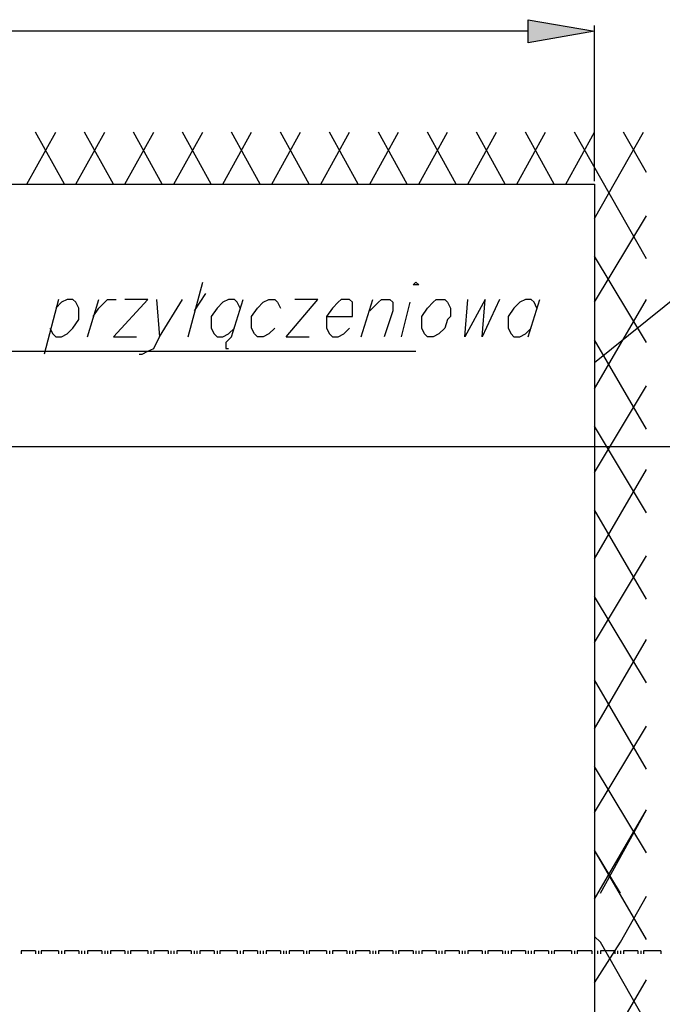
# Model space of a CAD drawing. Header units: centimetres. Extents: x 843425950 to 843478602, y 588811213 to 588851397.
# Tile 87 of 89: x 843468260 to 843469204, y 588820992 to 588822438. Entities that reach past the tile are written whole.
import ezdxf

# ---------------------------------------------------------------- set-up
doc = ezdxf.new("R2010")
doc.units = ezdxf.units.CM
doc.header["$MEASUREMENT"] = 0
doc.layers.get('0').update_dxf_attribs({"lineweight": 5})

msp = doc.modelspace()

# ---------------------------------------------------------------- hatches: boundary and pattern name
at = {"lineweight": 25}
h = msp.add_hatch(color=0, dxfattribs=at)
h.dxf.hatch_style = 2
h.paths.add_polyline_path([(843469006.93914, 588822404.23011), (843469006.93914, 588822438.09681), (843469104.30584, 588822421.16346)])

# ---------------------------------------------------------------- linework, layer by layer
at = {"color": 0, "lineweight": 25}
for points in [[(843469006.93914, 588822404.23011), (843469006.93914, 588822438.09681), (843469104.30584, 588822421.16346)], [(843468837.60584, 588822048.63011), (843468841.83914, 588822052.86346), (843468846.07249, 588822048.63011)], [(843468871.47249, 588822027.46346), (843468884.17249, 588822027.46346), (843468888.40584, 588822023.23011), (843468892.63914, 588822014.76346), (843468892.63914, 588822002.06346), (843468888.40584, 588821997.83011), (843468884.17249, 588821985.13011), (843468875.70584, 588821976.66346), (843468867.23914, 588821972.43011), (843468858.77249, 588821972.43011), (843468854.53914, 588821976.66346), (843468850.30584, 588821985.13011), (843468850.30584, 588822002.06346), (843468858.77249, 588822014.76346), (843468867.23914, 588822023.23011)]]:
    msp.add_lwpolyline(points, close=True, dxfattribs=at)
for points in [[(843469006.93914, 588822421.16346), (843467457.53914, 588822421.16346)], [(843469104.30584, 588822201.03011), (843469104.30584, 588822429.63011)], [(843468270.33914, 588822196.79681), (843468312.67249, 588822272.99681)], [(843468270.33914, 588822196.79681), (843468312.67249, 588822272.99681)], [(843468325.37249, 588822196.79681), (843468283.03914, 588822272.99681)], [(843468325.37249, 588822196.79681), (843468283.03914, 588822272.99681)], [(843468342.30584, 588822196.79681), (843468384.63914, 588822272.99681)], [(843468342.30584, 588822196.79681), (843468384.63914, 588822272.99681)], [(843468397.33914, 588822196.79681), (843468355.00584, 588822272.99681)], [(843468397.33914, 588822196.79681), (843468355.00584, 588822272.99681)], [(843468414.27249, 588822196.79681), (843468456.60584, 588822272.99681)], [(843468414.27249, 588822196.79681), (843468456.60584, 588822272.99681)], [(843468469.30584, 588822196.79681), (843468426.97249, 588822272.99681)], [(843468469.30584, 588822196.79681), (843468426.97249, 588822272.99681)], [(843468486.23914, 588822196.79681), (843468528.57249, 588822272.99681)], [(843468486.23914, 588822196.79681), (843468528.57249, 588822272.99681)], [(843468541.27249, 588822196.79681), (843468498.93914, 588822272.99681)], [(843468541.27249, 588822196.79681), (843468498.93914, 588822272.99681)], [(843468558.20584, 588822196.79681), (843468600.53914, 588822272.99681)], [(843468558.20584, 588822196.79681), (843468600.53914, 588822272.99681)], [(843468613.23914, 588822196.79681), (843468570.90584, 588822272.99681)], [(843468613.23914, 588822196.79681), (843468570.90584, 588822272.99681)], [(843468630.17249, 588822196.79681), (843468672.50584, 588822272.99681)], [(843468630.17249, 588822196.79681), (843468672.50584, 588822272.99681)], [(843468685.20584, 588822196.79681), (843468642.87249, 588822272.99681)], [(843468685.20584, 588822196.79681), (843468642.87249, 588822272.99681)], [(843468702.13914, 588822196.79681), (843468744.47249, 588822272.99681)], [(843468702.13914, 588822196.79681), (843468744.47249, 588822272.99681)], [(843468757.17249, 588822196.79681), (843468714.83914, 588822272.99681)], [(843468757.17249, 588822196.79681), (843468714.83914, 588822272.99681)], [(843468774.10584, 588822196.79681), (843468816.43914, 588822272.99681)], [(843468774.10584, 588822196.79681), (843468816.43914, 588822272.99681)], [(843468829.13914, 588822196.79681), (843468786.80584, 588822272.99681)], [(843468829.13914, 588822196.79681), (843468786.80584, 588822272.99681)], [(843468846.07249, 588822196.79681), (843468888.40584, 588822272.99681)], [(843468846.07249, 588822196.79681), (843468888.40584, 588822272.99681)], [(843468901.10584, 588822196.79681), (843468858.77249, 588822272.99681)], [(843468901.10584, 588822196.79681), (843468858.77249, 588822272.99681)], [(843468918.03914, 588822196.79681), (843468960.37249, 588822272.99681)], [(843468918.03914, 588822196.79681), (843468960.37249, 588822272.99681)], [(843468973.07249, 588822196.79681), (843468930.73914, 588822272.99681)], [(843468973.07249, 588822196.79681), (843468930.73914, 588822272.99681)], [(843468990.00584, 588822196.79681), (843469032.33914, 588822272.99681)], [(843468990.00584, 588822196.79681), (843469032.33914, 588822272.99681)], [(843469045.03914, 588822196.79681), (843469002.70584, 588822272.99681)], [(843469045.03914, 588822196.79681), (843469002.70584, 588822272.99681)], [(843469061.97249, 588822196.79681), (843469104.30584, 588822272.99681)], [(843469061.97249, 588822196.79681), (843469104.30584, 588822272.99681)], [(843469180.50584, 588822086.73011), (843469074.67249, 588822272.99681)], [(843469180.50584, 588822086.73011), (843469074.67249, 588822272.99681)], [(843469104.30584, 588822145.99681), (843469176.27249, 588822272.99681)], [(843469104.30584, 588822145.99681), (843469176.27249, 588822272.99681)], [(843469180.50584, 588822213.73011), (843469146.63914, 588822272.99681)], [(843469180.50584, 588822213.73011), (843469146.63914, 588822272.99681)], [(843465802.30584, 588817048.26346), (843465802.30584, 588822196.79681), (843469104.30584, 588822196.79681), (843469104.30584, 588817048.26346)], [(843465802.30584, 588822196.79681), (843469104.30584, 588822196.79681)], [(843469104.30584, 588822196.79681), (843469104.30584, 588817035.56346)], [(843469383.70584, 588822158.69681), (843469104.30584, 588821934.33011)], [(843469104.30584, 588822023.23011), (843469180.50584, 588822150.23011)], [(843469104.30584, 588822023.23011), (843469180.50584, 588822150.23011)], [(843469180.50584, 588821963.96346), (843469104.30584, 588822090.96346)], [(843469180.50584, 588821963.96346), (843469104.30584, 588822090.96346)], [(843468507.40584, 588821972.43011), (843468528.57249, 588822052.86346)], [(843468532.80584, 588822035.93011), (843468515.87249, 588822010.53011)], [(843468316.90584, 588822027.46346), (843468295.73914, 588821947.03011)], [(843468304.20584, 588821985.13011), (843468308.43914, 588821976.66346), (843468312.67249, 588821972.43011), (843468321.13914, 588821972.43011), (843468329.60584, 588821976.66346), (843468338.07249, 588821985.13011), (843468346.53914, 588821997.83011), (843468346.53914, 588822014.76346), (843468342.30584, 588822023.23011), (843468338.07249, 588822027.46346), (843468329.60584, 588822027.46346), (843468321.13914, 588822023.23011), (843468312.67249, 588822014.76346)], [(843468359.23914, 588821972.43011), (843468376.17249, 588822027.46346)], [(843468367.70584, 588822002.06346), (843468376.17249, 588822014.76346), (843468384.63914, 588822023.23011), (843468388.87249, 588822027.46346), (843468401.57249, 588822027.46346)], [(843468397.33914, 588821972.43011), (843468448.13914, 588822027.46346), (843468414.27249, 588822027.46346)], [(843468435.43914, 588821947.03011), (843468439.67249, 588821947.03011), (843468448.13914, 588821951.26346), (843468456.60584, 588821955.49681), (843468465.07249, 588821972.43011), (843468498.93914, 588822027.46346)], [(843468460.83914, 588822027.46346), (843468465.07249, 588821972.43011)], [(843468583.60584, 588822014.76346), (843468579.37249, 588822023.23011), (843468575.13914, 588822027.46346), (843468566.67249, 588822027.46346), (843468558.20584, 588822023.23011), (843468549.73914, 588822014.76346), (843468541.27249, 588822002.06346), (843468541.27249, 588821985.13011), (843468545.50584, 588821976.66346), (843468549.73914, 588821972.43011), (843468558.20584, 588821972.43011), (843468566.67249, 588821976.66346), (843468575.13914, 588821985.13011)], [(843468570.90584, 588821972.43011), (843468587.83914, 588822027.46346)], [(843468634.40584, 588821985.13011), (843468625.93914, 588821976.66346), (843468617.47249, 588821972.43011), (843468609.00584, 588821972.43011), (843468604.77249, 588821976.66346), (843468600.53914, 588821985.13011), (843468600.53914, 588822002.06346), (843468609.00584, 588822014.76346), (843468617.47249, 588822023.23011), (843468625.93914, 588822027.46346), (843468634.40584, 588822027.46346), (843468638.63914, 588822023.23011), (843468642.87249, 588822014.76346)], [(843468651.33914, 588821972.43011), (843468697.90584, 588822027.46346), (843468664.03914, 588822027.46346)], [(843468710.60584, 588822002.06346), (843468748.70584, 588822002.06346), (843468748.70584, 588822023.23011), (843468744.47249, 588822027.46346), (843468731.77249, 588822027.46346), (843468727.53914, 588822023.23011), (843468719.07249, 588822014.76346), (843468710.60584, 588822002.06346), (843468710.60584, 588821985.13011), (843468714.83914, 588821976.66346), (843468719.07249, 588821972.43011), (843468727.53914, 588821972.43011), (843468736.00584, 588821976.66346), (843468744.47249, 588821985.13011)], [(843468761.40584, 588821972.43011), (843468778.33914, 588822027.46346)], [(843468774.10584, 588822010.53011), (843468786.80584, 588822023.23011), (843468791.03914, 588822027.46346), (843468803.73914, 588822027.46346), (843468807.97249, 588822023.23011), (843468807.97249, 588822010.53011), (843468795.27249, 588821972.43011)], [(843468820.67249, 588821972.43011), (843468833.37249, 588822023.23011)], [(843468913.80584, 588821972.43011), (843468918.03914, 588822027.46346)], [(843468943.43914, 588822027.46346), (843468913.80584, 588821972.43011)], [(843468939.20584, 588821972.43011), (843468943.43914, 588822027.46346)], [(843468964.60584, 588822027.46346), (843468939.20584, 588821972.43011)], [(843469019.63914, 588822014.76346), (843469015.40584, 588822023.23011), (843469011.17249, 588822027.46346), (843469002.70584, 588822027.46346), (843468994.23914, 588822023.23011), (843468985.77249, 588822014.76346), (843468977.30584, 588822002.06346), (843468977.30584, 588821985.13011), (843468981.53914, 588821976.66346), (843468985.77249, 588821972.43011), (843468994.23914, 588821972.43011), (843469002.70584, 588821976.66346), (843469011.17249, 588821985.13011)], [(843469006.93914, 588821972.43011), (843469023.87249, 588822027.46346)], [(843469104.30584, 588821896.23011), (843469180.50584, 588822027.46346)], [(843469104.30584, 588821896.23011), (843469180.50584, 588822027.46346)], [(843468397.33914, 588821972.43011), (843468431.20584, 588821972.43011)], [(843468570.90584, 588821972.43011), (843468566.67249, 588821968.19681), (843468562.43914, 588821963.96346), (843468562.43914, 588821955.49681), (843468566.67249, 588821955.49681)], [(843468651.33914, 588821972.43011), (843468685.20584, 588821972.43011)], [(843469180.50584, 588821836.96346), (843469104.30584, 588821968.19681)], [(843469180.50584, 588821836.96346), (843469104.30584, 588821968.19681)], [(843467842.77249, 588821951.26346), (843468841.83914, 588821951.26346)], [(843469104.30584, 588821773.46346), (843469180.50584, 588821900.46346)], [(843469104.30584, 588821773.46346), (843469180.50584, 588821900.46346)], [(843469180.50584, 588821714.19681), (843469104.30584, 588821841.19681)], [(843469180.50584, 588821714.19681), (843469104.30584, 588821841.19681)], [(843467466.00584, 588821811.56346), (843470048.33914, 588821811.56346)], [(843469104.30584, 588821646.46346), (843469180.50584, 588821777.69681)], [(843469104.30584, 588821646.46346), (843469180.50584, 588821777.69681)], [(843469180.50584, 588821587.19681), (843469104.30584, 588821718.43011)], [(843469180.50584, 588821587.19681), (843469104.30584, 588821718.43011)], [(843469104.30584, 588821523.69681), (843469180.50584, 588821650.69681)], [(843469104.30584, 588821523.69681), (843469180.50584, 588821650.69681)], [(843469180.50584, 588821464.43011), (843469104.30584, 588821591.43011)], [(843469180.50584, 588821464.43011), (843469104.30584, 588821591.43011)], [(843469104.30584, 588821396.69681), (843469180.50584, 588821527.93011)], [(843469104.30584, 588821396.69681), (843469180.50584, 588821527.93011)], [(843469180.50584, 588821337.43011), (843469104.30584, 588821468.66346)], [(843469180.50584, 588821337.43011), (843469104.30584, 588821468.66346)], [(843469104.30584, 588821273.93011), (843469180.50584, 588821400.93011)], [(843469104.30584, 588821273.93011), (843469180.50584, 588821400.93011)], [(843469180.50584, 588821214.66346), (843469104.30584, 588821341.66346)], [(843469180.50584, 588821214.66346), (843469104.30584, 588821341.66346)], [(843469104.30584, 588821146.93011), (843469180.50584, 588821278.16346)], [(843469112.77249, 588821155.39681), (843469180.50584, 588821278.16346)], [(843469142.40584, 588821155.39681), (843469104.30584, 588821218.89681)], [(843469180.50584, 588821087.66346), (843469104.30584, 588821218.89681)], [(843469142.40584, 588821083.43011), (843469180.50584, 588821151.16346)], [(843469112.77249, 588821083.43011), (843469104.30584, 588821091.89681)], [(843469104.30584, 588821024.16346), (843469142.40584, 588821083.43011)], [(843469180.50584, 588820964.89681), (843469112.77249, 588821083.43011)], [(843468266.10584, 588821070.73011), (843468261.87249, 588821070.73011)], [(843468261.87249, 588821070.73011), (843468261.87249, 588821066.49681)], [(843468270.33914, 588821070.73011), (843468266.10584, 588821070.73011)], [(843468274.57249, 588821070.73011), (843468270.33914, 588821070.73011)], [(843468278.80584, 588821070.73011), (843468274.57249, 588821070.73011)], [(843468283.03914, 588821070.73011), (843468278.80584, 588821070.73011)], [(843468283.03914, 588821070.73011), (843468283.03914, 588821066.49681)], [(843468287.27249, 588821070.73011), (843468287.27249, 588821066.49681)], [(843468295.73914, 588821070.73011), (843468291.50584, 588821070.73011)], [(843468291.50584, 588821070.73011), (843468291.50584, 588821066.49681)], [(843468299.97249, 588821070.73011), (843468295.73914, 588821070.73011)], [(843468304.20584, 588821070.73011), (843468299.97249, 588821070.73011)], [(843468308.43914, 588821070.73011), (843468304.20584, 588821070.73011)], [(843468312.67249, 588821070.73011), (843468308.43914, 588821070.73011)], [(843468316.90584, 588821070.73011), (843468312.67249, 588821070.73011)], [(843468316.90584, 588821070.73011), (843468316.90584, 588821066.49681)], [(843468321.13914, 588821070.73011), (843468321.13914, 588821066.49681)], [(843468329.60584, 588821070.73011), (843468325.37249, 588821070.73011)], [(843468325.37249, 588821070.73011), (843468325.37249, 588821066.49681)], [(843468333.83914, 588821070.73011), (843468329.60584, 588821070.73011)], [(843468338.07249, 588821070.73011), (843468333.83914, 588821070.73011)], [(843468342.30584, 588821070.73011), (843468338.07249, 588821070.73011)], [(843468346.53914, 588821070.73011), (843468342.30584, 588821070.73011)], [(843468346.53914, 588821070.73011), (843468346.53914, 588821066.49681)], [(843468350.77249, 588821070.73011), (843468350.77249, 588821066.49681)], [(843468355.00584, 588821070.73011), (843468355.00584, 588821066.49681)], [(843468363.47249, 588821070.73011), (843468359.23914, 588821070.73011)], [(843468359.23914, 588821070.73011), (843468359.23914, 588821066.49681)], [(843468367.70584, 588821070.73011), (843468363.47249, 588821070.73011)], [(843468371.93914, 588821070.73011), (843468367.70584, 588821070.73011)], [(843468376.17249, 588821070.73011), (843468371.93914, 588821070.73011)], [(843468380.40584, 588821070.73011), (843468376.17249, 588821070.73011)], [(843468380.40584, 588821070.73011), (843468380.40584, 588821066.49681)], [(843468384.63914, 588821070.73011), (843468384.63914, 588821066.49681)], [(843468388.87249, 588821070.73011), (843468388.87249, 588821066.49681)], [(843468397.33914, 588821070.73011), (843468393.10584, 588821070.73011)], [(843468393.10584, 588821070.73011), (843468393.10584, 588821066.49681)], [(843468401.57249, 588821070.73011), (843468397.33914, 588821070.73011)], [(843468405.80584, 588821070.73011), (843468401.57249, 588821070.73011)], [(843468410.03914, 588821070.73011), (843468405.80584, 588821070.73011)], [(843468414.27249, 588821070.73011), (843468410.03914, 588821070.73011)], [(843468414.27249, 588821070.73011), (843468414.27249, 588821066.49681)], [(843468418.50584, 588821070.73011), (843468418.50584, 588821066.49681)], [(843468426.97249, 588821070.73011), (843468422.73914, 588821070.73011)], [(843468422.73914, 588821070.73011), (843468422.73914, 588821066.49681)], [(843468431.20584, 588821070.73011), (843468426.97249, 588821070.73011)], [(843468435.43914, 588821070.73011), (843468431.20584, 588821070.73011)], [(843468439.67249, 588821070.73011), (843468435.43914, 588821070.73011)], [(843468443.90584, 588821070.73011), (843468439.67249, 588821070.73011)], [(843468448.13914, 588821070.73011), (843468443.90584, 588821070.73011)], [(843468448.13914, 588821070.73011), (843468448.13914, 588821066.49681)], [(843468452.37249, 588821070.73011), (843468452.37249, 588821066.49681)], [(843468460.83914, 588821070.73011), (843468456.60584, 588821070.73011)], [(843468456.60584, 588821070.73011), (843468456.60584, 588821066.49681)], [(843468465.07249, 588821070.73011), (843468460.83914, 588821070.73011)], [(843468469.30584, 588821070.73011), (843468465.07249, 588821070.73011)], [(843468473.53914, 588821070.73011), (843468469.30584, 588821070.73011)], [(843468477.77249, 588821070.73011), (843468473.53914, 588821070.73011)], [(843468477.77249, 588821070.73011), (843468477.77249, 588821066.49681)], [(843468482.00584, 588821070.73011), (843468482.00584, 588821066.49681)], [(843468486.23914, 588821070.73011), (843468486.23914, 588821066.49681)], [(843468494.70584, 588821070.73011), (843468490.47249, 588821070.73011)], [(843468490.47249, 588821070.73011), (843468490.47249, 588821066.49681)], [(843468498.93914, 588821070.73011), (843468494.70584, 588821070.73011)], [(843468503.17249, 588821070.73011), (843468498.93914, 588821070.73011)], [(843468507.40584, 588821070.73011), (843468503.17249, 588821070.73011)], [(843468511.63914, 588821070.73011), (843468507.40584, 588821070.73011)], [(843468511.63914, 588821070.73011), (843468511.63914, 588821066.49681)], [(843468515.87249, 588821070.73011), (843468515.87249, 588821066.49681)], [(843468520.10584, 588821070.73011), (843468520.10584, 588821066.49681)], [(843468528.57249, 588821070.73011), (843468524.33914, 588821070.73011)], [(843468524.33914, 588821070.73011), (843468524.33914, 588821066.49681)], [(843468532.80584, 588821070.73011), (843468528.57249, 588821070.73011)], [(843468537.03914, 588821070.73011), (843468532.80584, 588821070.73011)], [(843468541.27249, 588821070.73011), (843468537.03914, 588821070.73011)], [(843468545.50584, 588821070.73011), (843468541.27249, 588821070.73011)], [(843468545.50584, 588821070.73011), (843468545.50584, 588821066.49681)], [(843468549.73914, 588821070.73011), (843468549.73914, 588821066.49681)], [(843468558.20584, 588821070.73011), (843468553.97249, 588821070.73011)], [(843468553.97249, 588821070.73011), (843468553.97249, 588821066.49681)], [(843468562.43914, 588821070.73011), (843468558.20584, 588821070.73011)], [(843468566.67249, 588821070.73011), (843468562.43914, 588821070.73011)], [(843468570.90584, 588821070.73011), (843468566.67249, 588821070.73011)], [(843468575.13914, 588821070.73011), (843468570.90584, 588821070.73011)], [(843468579.37249, 588821070.73011), (843468575.13914, 588821070.73011)], [(843468579.37249, 588821070.73011), (843468579.37249, 588821066.49681)], [(843468583.60584, 588821070.73011), (843468583.60584, 588821066.49681)], [(843468592.07249, 588821070.73011), (843468587.83914, 588821070.73011)], [(843468587.83914, 588821070.73011), (843468587.83914, 588821066.49681)], [(843468596.30584, 588821070.73011), (843468592.07249, 588821070.73011)], [(843468600.53914, 588821070.73011), (843468596.30584, 588821070.73011)], [(843468604.77249, 588821070.73011), (843468600.53914, 588821070.73011)], [(843468609.00584, 588821070.73011), (843468604.77249, 588821070.73011)], [(843468609.00584, 588821070.73011), (843468609.00584, 588821066.49681)], [(843468613.23914, 588821070.73011), (843468613.23914, 588821066.49681)], [(843468617.47249, 588821070.73011), (843468617.47249, 588821066.49681)], [(843468625.93914, 588821070.73011), (843468621.70584, 588821070.73011)], [(843468621.70584, 588821070.73011), (843468621.70584, 588821066.49681)], [(843468630.17249, 588821070.73011), (843468625.93914, 588821070.73011)], [(843468634.40584, 588821070.73011), (843468630.17249, 588821070.73011)], [(843468638.63914, 588821070.73011), (843468634.40584, 588821070.73011)], [(843468642.87249, 588821070.73011), (843468638.63914, 588821070.73011)], [(843468642.87249, 588821070.73011), (843468642.87249, 588821066.49681)], [(843468647.10584, 588821070.73011), (843468647.10584, 588821066.49681)], [(843468651.33914, 588821070.73011), (843468651.33914, 588821066.49681)], [(843468659.80584, 588821070.73011), (843468655.57249, 588821070.73011)], [(843468655.57249, 588821070.73011), (843468655.57249, 588821066.49681)], [(843468664.03914, 588821070.73011), (843468659.80584, 588821070.73011)], [(843468668.27249, 588821070.73011), (843468664.03914, 588821070.73011)], [(843468672.50584, 588821070.73011), (843468668.27249, 588821070.73011)], [(843468676.73914, 588821070.73011), (843468672.50584, 588821070.73011)], [(843468676.73914, 588821070.73011), (843468676.73914, 588821066.49681)], [(843468680.97249, 588821070.73011), (843468680.97249, 588821066.49681)], [(843468689.43914, 588821070.73011), (843468685.20584, 588821070.73011)], [(843468685.20584, 588821070.73011), (843468685.20584, 588821066.49681)], [(843468693.67249, 588821070.73011), (843468689.43914, 588821070.73011)], [(843468697.90584, 588821070.73011), (843468693.67249, 588821070.73011)], [(843468702.13914, 588821070.73011), (843468697.90584, 588821070.73011)], [(843468706.37249, 588821070.73011), (843468702.13914, 588821070.73011)], [(843468710.60584, 588821070.73011), (843468706.37249, 588821070.73011)], [(843468710.60584, 588821070.73011), (843468710.60584, 588821066.49681)], [(843468714.83914, 588821070.73011), (843468714.83914, 588821066.49681)], [(843468723.30584, 588821070.73011), (843468719.07249, 588821070.73011)], [(843468719.07249, 588821070.73011), (843468719.07249, 588821066.49681)], [(843468727.53914, 588821070.73011), (843468723.30584, 588821070.73011)], [(843468731.77249, 588821070.73011), (843468727.53914, 588821070.73011)], [(843468736.00584, 588821070.73011), (843468731.77249, 588821070.73011)], [(843468740.23914, 588821070.73011), (843468736.00584, 588821070.73011)], [(843468740.23914, 588821070.73011), (843468740.23914, 588821066.49681)], [(843468744.47249, 588821070.73011), (843468744.47249, 588821066.49681)], [(843468748.70584, 588821070.73011), (843468748.70584, 588821066.49681)], [(843468757.17249, 588821070.73011), (843468752.93914, 588821070.73011)], [(843468752.93914, 588821070.73011), (843468752.93914, 588821066.49681)], [(843468761.40584, 588821070.73011), (843468757.17249, 588821070.73011)], [(843468765.63914, 588821070.73011), (843468761.40584, 588821070.73011)], [(843468769.87249, 588821070.73011), (843468765.63914, 588821070.73011)], [(843468774.10584, 588821070.73011), (843468769.87249, 588821070.73011)], [(843468774.10584, 588821070.73011), (843468774.10584, 588821066.49681)], [(843468778.33914, 588821070.73011), (843468778.33914, 588821066.49681)], [(843468782.57249, 588821070.73011), (843468782.57249, 588821066.49681)], [(843468791.03914, 588821070.73011), (843468786.80584, 588821070.73011)], [(843468786.80584, 588821070.73011), (843468786.80584, 588821066.49681)], [(843468795.27249, 588821070.73011), (843468791.03914, 588821070.73011)], [(843468799.50584, 588821070.73011), (843468795.27249, 588821070.73011)], [(843468803.73914, 588821070.73011), (843468799.50584, 588821070.73011)], [(843468807.97249, 588821070.73011), (843468803.73914, 588821070.73011)], [(843468807.97249, 588821070.73011), (843468807.97249, 588821066.49681)], [(843468812.20584, 588821070.73011), (843468812.20584, 588821066.49681)], [(843468820.67249, 588821070.73011), (843468816.43914, 588821070.73011)], [(843468816.43914, 588821070.73011), (843468816.43914, 588821066.49681)], [(843468824.90584, 588821070.73011), (843468820.67249, 588821070.73011)], [(843468829.13914, 588821070.73011), (843468824.90584, 588821070.73011)], [(843468833.37249, 588821070.73011), (843468829.13914, 588821070.73011)], [(843468837.60584, 588821070.73011), (843468833.37249, 588821070.73011)], [(843468837.60584, 588821070.73011), (843468837.60584, 588821066.49681)], [(843468841.83914, 588821070.73011), (843468841.83914, 588821066.49681)], [(843468846.07249, 588821070.73011), (843468846.07249, 588821066.49681)], [(843468854.53914, 588821070.73011), (843468850.30584, 588821070.73011)], [(843468850.30584, 588821070.73011), (843468850.30584, 588821066.49681)], [(843468858.77249, 588821070.73011), (843468854.53914, 588821070.73011)], [(843468863.00584, 588821070.73011), (843468858.77249, 588821070.73011)], [(843468867.23914, 588821070.73011), (843468863.00584, 588821070.73011)], [(843468871.47249, 588821070.73011), (843468867.23914, 588821070.73011)], [(843468871.47249, 588821070.73011), (843468871.47249, 588821066.49681)], [(843468875.70584, 588821070.73011), (843468875.70584, 588821066.49681)], [(843468879.93914, 588821070.73011), (843468879.93914, 588821066.49681)], [(843468888.40584, 588821070.73011), (843468884.17249, 588821070.73011)], [(843468884.17249, 588821070.73011), (843468884.17249, 588821066.49681)], [(843468892.63914, 588821070.73011), (843468888.40584, 588821070.73011)], [(843468896.87249, 588821070.73011), (843468892.63914, 588821070.73011)], [(843468901.10584, 588821070.73011), (843468896.87249, 588821070.73011)], [(843468905.33914, 588821070.73011), (843468901.10584, 588821070.73011)], [(843468905.33914, 588821070.73011), (843468905.33914, 588821066.49681)], [(843468909.57249, 588821070.73011), (843468909.57249, 588821066.49681)], [(843468913.80584, 588821070.73011), (843468913.80584, 588821066.49681)], [(843468922.27249, 588821070.73011), (843468918.03914, 588821070.73011)], [(843468918.03914, 588821070.73011), (843468918.03914, 588821066.49681)], [(843468926.50584, 588821070.73011), (843468922.27249, 588821070.73011)], [(843468930.73914, 588821070.73011), (843468926.50584, 588821070.73011)], [(843468934.97249, 588821070.73011), (843468930.73914, 588821070.73011)], [(843468939.20584, 588821070.73011), (843468934.97249, 588821070.73011)], [(843468939.20584, 588821070.73011), (843468939.20584, 588821066.49681)], [(843468943.43914, 588821070.73011), (843468943.43914, 588821066.49681)], [(843468951.90584, 588821070.73011), (843468947.67249, 588821070.73011)], [(843468947.67249, 588821070.73011), (843468947.67249, 588821066.49681)], [(843468956.13914, 588821070.73011), (843468951.90584, 588821070.73011)], [(843468960.37249, 588821070.73011), (843468956.13914, 588821070.73011)], [(843468964.60584, 588821070.73011), (843468960.37249, 588821070.73011)], [(843468968.83914, 588821070.73011), (843468964.60584, 588821070.73011)], [(843468968.83914, 588821070.73011), (843468968.83914, 588821066.49681)], [(843468973.07249, 588821070.73011), (843468973.07249, 588821066.49681)], [(843468977.30584, 588821070.73011), (843468977.30584, 588821066.49681)], [(843468985.77249, 588821070.73011), (843468981.53914, 588821070.73011)], [(843468981.53914, 588821070.73011), (843468981.53914, 588821066.49681)], [(843468990.00584, 588821070.73011), (843468985.77249, 588821070.73011)], [(843468994.23914, 588821070.73011), (843468990.00584, 588821070.73011)], [(843468998.47249, 588821070.73011), (843468994.23914, 588821070.73011)], [(843469002.70584, 588821070.73011), (843468998.47249, 588821070.73011)], [(843469002.70584, 588821070.73011), (843469002.70584, 588821066.49681)], [(843469006.93914, 588821070.73011), (843469006.93914, 588821066.49681)], [(843469011.17249, 588821070.73011), (843469011.17249, 588821066.49681)], [(843469019.63914, 588821070.73011), (843469015.40584, 588821070.73011)], [(843469015.40584, 588821070.73011), (843469015.40584, 588821066.49681)], [(843469023.87249, 588821070.73011), (843469019.63914, 588821070.73011)], [(843469028.10584, 588821070.73011), (843469023.87249, 588821070.73011)], [(843469032.33914, 588821070.73011), (843469028.10584, 588821070.73011)], [(843469036.57249, 588821070.73011), (843469032.33914, 588821070.73011)], [(843469036.57249, 588821070.73011), (843469036.57249, 588821066.49681)], [(843469040.80584, 588821070.73011), (843469040.80584, 588821066.49681)], [(843469049.27249, 588821070.73011), (843469045.03914, 588821070.73011)], [(843469045.03914, 588821070.73011), (843469045.03914, 588821066.49681)], [(843469053.50584, 588821070.73011), (843469049.27249, 588821070.73011)], [(843469057.73914, 588821070.73011), (843469053.50584, 588821070.73011)], [(843469061.97249, 588821070.73011), (843469057.73914, 588821070.73011)], [(843469066.20584, 588821070.73011), (843469061.97249, 588821070.73011)], [(843469070.43914, 588821070.73011), (843469066.20584, 588821070.73011)], [(843469070.43914, 588821070.73011), (843469070.43914, 588821066.49681)], [(843469074.67249, 588821070.73011), (843469074.67249, 588821066.49681)], [(843469083.13914, 588821070.73011), (843469078.90584, 588821070.73011)], [(843469078.90584, 588821070.73011), (843469078.90584, 588821066.49681)], [(843469087.37249, 588821070.73011), (843469083.13914, 588821070.73011)], [(843469091.60584, 588821070.73011), (843469087.37249, 588821070.73011)], [(843469095.83914, 588821070.73011), (843469091.60584, 588821070.73011)], [(843469100.07249, 588821070.73011), (843469095.83914, 588821070.73011)], [(843469100.07249, 588821070.73011), (843469100.07249, 588821066.49681)], [(843469104.30584, 588821070.73011), (843469104.30584, 588821066.49681)], [(843469108.53914, 588821070.73011), (843469108.53914, 588821066.49681)], [(843469117.00584, 588821070.73011), (843469112.77249, 588821070.73011)], [(843469112.77249, 588821070.73011), (843469112.77249, 588821066.49681)], [(843469121.23914, 588821070.73011), (843469117.00584, 588821070.73011)], [(843469125.47249, 588821070.73011), (843469121.23914, 588821070.73011)], [(843469129.70584, 588821070.73011), (843469125.47249, 588821070.73011)], [(843469133.93914, 588821070.73011), (843469129.70584, 588821070.73011)], [(843469133.93914, 588821070.73011), (843469133.93914, 588821066.49681)], [(843469138.17249, 588821070.73011), (843469138.17249, 588821066.49681)], [(843469142.40584, 588821070.73011), (843469142.40584, 588821066.49681)], [(843469150.87249, 588821070.73011), (843469146.63914, 588821070.73011)], [(843469146.63914, 588821070.73011), (843469146.63914, 588821066.49681)], [(843469155.10584, 588821070.73011), (843469150.87249, 588821070.73011)], [(843469159.33914, 588821070.73011), (843469155.10584, 588821070.73011)], [(843469163.57249, 588821070.73011), (843469159.33914, 588821070.73011)], [(843469167.80584, 588821070.73011), (843469163.57249, 588821070.73011)], [(843469167.80584, 588821070.73011), (843469167.80584, 588821066.49681)], [(843469172.03914, 588821070.73011), (843469172.03914, 588821066.49681)], [(843469180.50584, 588821070.73011), (843469176.27249, 588821070.73011)], [(843469176.27249, 588821070.73011), (843469176.27249, 588821066.49681)], [(843469184.73914, 588821070.73011), (843469180.50584, 588821070.73011)], [(843469188.97249, 588821070.73011), (843469184.73914, 588821070.73011)], [(843469193.20584, 588821070.73011), (843469188.97249, 588821070.73011)], [(843469197.43914, 588821070.73011), (843469193.20584, 588821070.73011)], [(843469201.67249, 588821070.73011), (843469197.43914, 588821070.73011)], [(843469201.67249, 588821070.73011), (843469201.67249, 588821066.49681)], [(843469104.30584, 588820897.16346), (843469180.50584, 588821028.39681)]]:
    msp.add_lwpolyline(points, dxfattribs=at)

doc.saveas('drawing.dxf')
